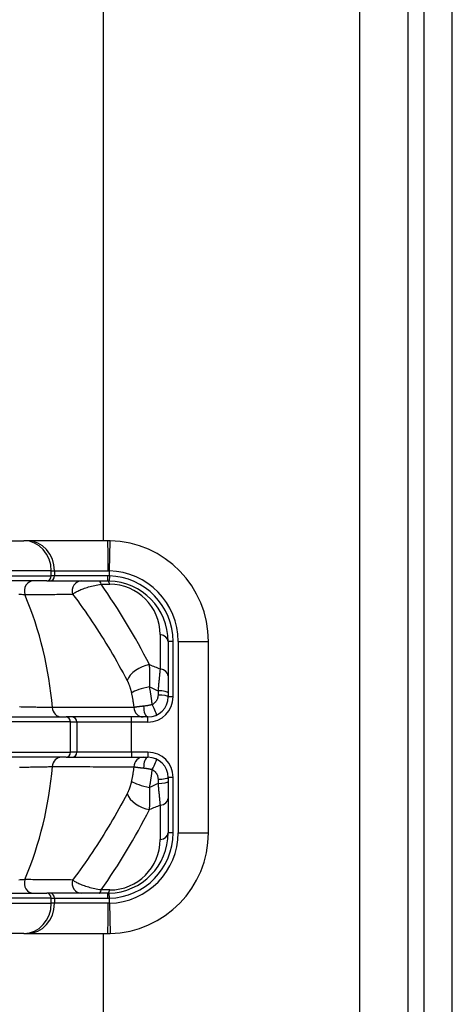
# Model space of a CAD drawing. Header units: inches. Extents: x 0 to 160, y -11 to 104.
# Tile 39 of 121: x 29.39 to 30.61, y 54.79 to 57.57. Entities that reach past the tile are written whole.
import ezdxf

# ---------------------------------------------------------------- set-up
doc = ezdxf.new("R2010")
doc.units = ezdxf.units.IN
doc.header["$LTSCALE"] = 9.614827
doc.header["$MEASUREMENT"] = 0
doc.layers.add('Visible Edges(ANSI)', color=7, linetype='Continuous', lineweight=25)
doc.layers.add('Visible Tangent Edges(ANSI)', color=7, linetype='Continuous', lineweight=25)

msp = doc.modelspace()

# ---------------------------------------------------------------- linework, layer by layer
at = {"layer": 'Visible Edges(ANSI)'}
for p, q in [((30.5311, 22.1936), (30.5311, 88.8923)), ((30.6106, 22.1936), (30.6106, 88.8923)), ((30.3481, 88.3052), (30.3481, 22.7807)), ((29.6251, 56.0987), (29.6251, 82.7337)), ((29.065, 56.0987), (29.4004, 56.0987)), ((29.4096, 56.0987), (29.4004, 56.0987)), ((29.637, 56.0987), (29.4096, 56.0987)), ((29.4649, 55.9848), (29.065, 55.9848)), ((29.4649, 55.9848), (29.4741, 55.9848)), ((29.4741, 55.9848), (29.637, 55.9848)), ((29.8078, 55.814), (29.8078, 55.6574)), ((29.9217, 55.2732), (29.9217, 55.814)), ((29.326, 55.6005), (29.5195, 55.6005)), ((29.5369, 55.6005), (29.5195, 55.6005)), ((29.7046, 55.6005), (29.5369, 55.6005)), ((29.7509, 55.6005), (29.7046, 55.6005)), ((29.5195, 55.4867), (29.326, 55.4867)), ((29.5195, 55.4867), (29.5369, 55.4867)), ((29.5369, 55.4867), (29.7046, 55.4867)), ((29.7046, 55.4867), (29.7509, 55.4867)), ((29.8078, 55.4297), (29.8078, 55.2732)), ((29.065, 55.1024), (29.4649, 55.1024)), ((29.4741, 55.1024), (29.4649, 55.1024)), ((29.637, 55.1024), (29.4741, 55.1024)), ((29.4004, 54.9885), (29.065, 54.9885)), ((29.4004, 54.9885), (29.4096, 54.9885)), ((29.4096, 54.9885), (29.637, 54.9885)), ((29.6251, 28.352), (29.6251, 54.9885))]:
    msp.add_line(p, q, dxfattribs=at)
at = {"layer": 'Visible Edges(ANSI)', "flags": 128}
for points in [[(29.6439, 56.0986), (29.6436, 56.0986), (29.6433, 56.0986), (29.643, 56.0986), (29.6427, 56.0986), (29.6424, 56.0986), (29.6421, 56.0986), (29.6419, 56.0986), (29.6416, 56.0986), (29.6413, 56.0986), (29.641, 56.0986), (29.6407, 56.0986), (29.6404, 56.0986), (29.6401, 56.0986), (29.6399, 56.0986), (29.6396, 56.0986), (29.6393, 56.0986), (29.639, 56.0986), (29.6387, 56.0987), (29.6384, 56.0987), (29.6381, 56.0987), (29.6379, 56.0987), (29.6376, 56.0987), (29.6373, 56.0987), (29.637, 56.0987)], [(29.637, 55.9848), (29.6372, 55.9848), (29.6374, 55.9848), (29.6376, 55.9848), (29.6377, 55.9848), (29.6379, 55.9848), (29.6381, 55.9848), (29.6383, 55.9848), (29.6385, 55.9848), (29.6387, 55.9848), (29.6389, 55.9848), (29.639, 55.9848), (29.6392, 55.9848), (29.6394, 55.9848), (29.6396, 55.9848), (29.6398, 55.9848), (29.64, 55.9848), (29.6401, 55.9848), (29.6403, 55.9848), (29.6405, 55.9848), (29.6407, 55.9848), (29.6409, 55.9848), (29.6411, 55.9847), (29.6413, 55.9847), (29.6414, 55.9847)], [(29.6414, 55.1024), (29.6413, 55.1024), (29.6411, 55.1024), (29.6409, 55.1024), (29.6407, 55.1024), (29.6405, 55.1024), (29.6403, 55.1024), (29.6401, 55.1024), (29.64, 55.1024), (29.6398, 55.1024), (29.6396, 55.1024), (29.6394, 55.1024), (29.6392, 55.1024), (29.639, 55.1024), (29.6389, 55.1024), (29.6387, 55.1024), (29.6385, 55.1024), (29.6383, 55.1024), (29.6381, 55.1024), (29.6379, 55.1024), (29.6377, 55.1024), (29.6376, 55.1024), (29.6374, 55.1024), (29.6372, 55.1024), (29.637, 55.1024)], [(29.637, 54.9885), (29.6373, 54.9885), (29.6376, 54.9885), (29.6379, 54.9885), (29.6381, 54.9885), (29.6384, 54.9885), (29.6387, 54.9885), (29.639, 54.9885), (29.6393, 54.9885), (29.6396, 54.9885), (29.6399, 54.9885), (29.6401, 54.9885), (29.6404, 54.9885), (29.6407, 54.9885), (29.641, 54.9885), (29.6413, 54.9885), (29.6416, 54.9885), (29.6419, 54.9885), (29.6421, 54.9886), (29.6424, 54.9886), (29.6427, 54.9886), (29.643, 54.9886), (29.6433, 54.9886), (29.6436, 54.9886), (29.6439, 54.9886)]]:
    msp.add_lwpolyline(points, dxfattribs=at)
at = {"layer": 'Visible Edges(ANSI)'}
for centre, radius, start, end in [((29.637, 55.814), 0.2847, 0, 88.6203), ((29.637, 55.814), 0.1708, 0, 88.5141), ((29.7509, 55.6574), 0.0569, 270, 0), ((29.7509, 55.4297), 0.0569, 0, 90), ((29.637, 55.2732), 0.1708, 271.4859, 0), ((29.637, 55.2732), 0.2847, 271.3797, 0)]:
    msp.add_arc(centre, radius, start, end, dxfattribs=at)
at = {"layer": 'Visible Tangent Edges(ANSI)'}
for p, q in [((30.4863, 22.0129), (30.4863, 89.073)), ((29.6418, 56.0132), (29.6439, 56.0986)), ((29.4778, 56.0133), (29.065, 56.0133)), ((29.065, 55.999), (29.4778, 55.999)), ((29.4778, 56.0133), (29.487, 56.0133)), ((29.4778, 55.999), (29.4778, 56.0133)), ((29.487, 55.999), (29.4778, 55.999)), ((29.487, 56.0133), (29.6386, 56.0133)), ((29.487, 56.0133), (29.487, 55.999)), ((29.6374, 55.999), (29.487, 55.999)), ((29.6418, 55.999), (29.6414, 55.9847)), ((29.6418, 55.999), (29.6418, 56.0132)), ((29.6187, 55.9755), (29.6429, 55.9755)), ((29.7853, 55.8332), (29.7853, 55.7362)), ((29.822, 55.814), (29.8078, 55.814)), ((29.822, 55.6574), (29.822, 55.814)), ((29.8363, 55.814), (29.9217, 55.814)), ((29.8363, 55.814), (29.8363, 55.2732)), ((29.7793, 55.6744), (29.7793, 55.6624)), ((29.822, 55.6574), (29.8078, 55.6574)), ((29.7046, 55.5863), (29.7046, 55.6005)), ((29.7509, 55.5863), (29.7509, 55.6005)), ((29.5324, 55.5863), (29.326, 55.5863)), ((29.5324, 55.5863), (29.5498, 55.5863)), ((29.5324, 55.5009), (29.5324, 55.5863)), ((29.5498, 55.5863), (29.7046, 55.5863)), ((29.5498, 55.5863), (29.5498, 55.5009)), ((29.7046, 55.5863), (29.7509, 55.5863)), ((29.7046, 55.5009), (29.7046, 55.5863)), ((29.326, 55.5009), (29.5324, 55.5009)), ((29.5498, 55.5009), (29.5324, 55.5009)), ((29.7046, 55.5009), (29.5498, 55.5009)), ((29.7509, 55.5009), (29.7046, 55.5009)), ((29.7046, 55.5009), (29.7046, 55.4867)), ((29.7509, 55.5009), (29.7509, 55.4867)), ((29.7793, 55.4247), (29.7793, 55.4128)), ((29.822, 55.4297), (29.8078, 55.4297)), ((29.822, 55.2732), (29.822, 55.4297)), ((29.7853, 55.3509), (29.7853, 55.2539)), ((29.822, 55.2732), (29.8078, 55.2732)), ((29.8363, 55.2732), (29.9217, 55.2732)), ((29.6429, 55.1116), (29.6187, 55.1116)), ((29.6418, 55.0882), (29.6414, 55.1024)), ((29.4778, 55.0881), (29.065, 55.0881)), ((29.065, 55.0739), (29.4778, 55.0739)), ((29.4778, 55.0881), (29.487, 55.0881)), ((29.4778, 55.0739), (29.4778, 55.0881)), ((29.487, 55.0739), (29.4778, 55.0739)), ((29.487, 55.0881), (29.6374, 55.0881)), ((29.487, 55.0881), (29.487, 55.0739)), ((29.6386, 55.0739), (29.487, 55.0739)), ((29.6418, 55.074), (29.6418, 55.0882)), ((29.6418, 55.074), (29.6439, 54.9886))]:
    msp.add_line(p, q, dxfattribs=at)
at = {"layer": 'Visible Tangent Edges(ANSI)', "flags": 128}
for points in [[(29.6418, 55.999), (29.6416, 55.999), (29.6414, 55.999), (29.6413, 55.999), (29.6411, 55.999), (29.6409, 55.999), (29.6407, 55.999), (29.6405, 55.999), (29.6403, 55.999), (29.6401, 55.999), (29.64, 55.999), (29.6398, 55.999), (29.6396, 55.999), (29.6394, 55.999), (29.6392, 55.999), (29.639, 55.999), (29.6389, 55.999), (29.6387, 55.999), (29.6385, 55.999), (29.6383, 55.999), (29.6381, 55.999), (29.6379, 55.999), (29.6377, 55.999), (29.6376, 55.999), (29.6374, 55.999)], [(29.6386, 56.0133), (29.6387, 56.0133), (29.6389, 56.0133), (29.639, 56.0133), (29.6391, 56.0133), (29.6393, 56.0133), (29.6394, 56.0133), (29.6395, 56.0133), (29.6397, 56.0133), (29.6398, 56.0133), (29.6399, 56.0133), (29.6401, 56.0132), (29.6402, 56.0132), (29.6403, 56.0132), (29.6405, 56.0132), (29.6406, 56.0132), (29.6407, 56.0132), (29.6409, 56.0132), (29.641, 56.0132), (29.6411, 56.0132), (29.6413, 56.0132), (29.6414, 56.0132), (29.6415, 56.0132), (29.6417, 56.0132), (29.6418, 56.0132)], [(29.5381, 55.9474), (29.5396, 55.9487), (29.5413, 55.9499), (29.5432, 55.9512), (29.5453, 55.9525), (29.5476, 55.9539), (29.5501, 55.9552), (29.5527, 55.9565), (29.5555, 55.9578), (29.5584, 55.9591), (29.5615, 55.9604), (29.5648, 55.9617), (29.5682, 55.963), (29.5718, 55.9643), (29.5755, 55.9656), (29.5793, 55.9668), (29.5833, 55.968), (29.5873, 55.9691), (29.5916, 55.9702), (29.5959, 55.9713), (29.6004, 55.9723), (29.6049, 55.9733), (29.6095, 55.9741), (29.6141, 55.9749), (29.6187, 55.9755)], [(29.3864, 55.9476), (29.3902, 55.9473), (29.3938, 55.9471), (29.3972, 55.9468), (29.4003, 55.9466), (29.4031, 55.9464)], [(29.4031, 55.9464), (29.4087, 55.9464), (29.4144, 55.9465), (29.42, 55.9465), (29.4257, 55.9466), (29.4313, 55.9466), (29.437, 55.9466), (29.4426, 55.9467), (29.4483, 55.9467), (29.4539, 55.9468), (29.4595, 55.9468), (29.4652, 55.9469), (29.4708, 55.9469), (29.4764, 55.947), (29.482, 55.947), (29.4877, 55.947), (29.4933, 55.9471), (29.4989, 55.9471), (29.5045, 55.9472), (29.5101, 55.9472), (29.5157, 55.9473), (29.5213, 55.9473), (29.5269, 55.9473), (29.5325, 55.9474), (29.5381, 55.9474)], [(29.5381, 55.9474), (29.5452, 55.9379), (29.5523, 55.9283), (29.5593, 55.9187), (29.5662, 55.909), (29.5731, 55.8992), (29.5799, 55.8894), (29.5867, 55.8795), (29.5934, 55.8696), (29.6, 55.8596), (29.6066, 55.8496), (29.6131, 55.8395), (29.6196, 55.8293), (29.626, 55.8191), (29.6323, 55.8088), (29.6385, 55.7985), (29.6447, 55.7882), (29.6509, 55.7778), (29.6569, 55.7673), (29.6629, 55.7568), (29.6689, 55.7462), (29.6747, 55.7356), (29.6805, 55.7249), (29.6863, 55.7142), (29.692, 55.7034)], [(29.7555, 55.6857), (29.7557, 55.6887), (29.7559, 55.6917), (29.756, 55.6947), (29.7562, 55.6976), (29.7563, 55.7005), (29.7564, 55.7034), (29.7564, 55.7062), (29.7565, 55.709), (29.7565, 55.7118), (29.7565, 55.7145), (29.7565, 55.7172), (29.7565, 55.7198), (29.7565, 55.7224), (29.7564, 55.725), (29.7564, 55.7275), (29.7563, 55.73), (29.7562, 55.7325), (29.7561, 55.7349), (29.7559, 55.7372), (29.7558, 55.7396), (29.7556, 55.7418), (29.7554, 55.7441), (29.7552, 55.7463), (29.755, 55.7484)], [(29.7853, 55.7362), (29.785, 55.7341), (29.7848, 55.7319), (29.7846, 55.7297), (29.7843, 55.7274), (29.7841, 55.725), (29.7839, 55.7227), (29.7836, 55.7203), (29.7834, 55.7178), (29.7831, 55.7153), (29.7829, 55.7128), (29.7826, 55.7102), (29.7824, 55.7076), (29.7821, 55.705), (29.7819, 55.7023), (29.7816, 55.6997), (29.7814, 55.6969), (29.7811, 55.6942), (29.7809, 55.6914), (29.7806, 55.6886), (29.7804, 55.6858), (29.7801, 55.683), (29.7798, 55.6801), (29.7796, 55.6773), (29.7793, 55.6744)], [(29.692, 55.7034), (29.6926, 55.7022), (29.6932, 55.7009), (29.6938, 55.6997), (29.6945, 55.6984), (29.6951, 55.697), (29.6957, 55.6957), (29.6962, 55.6943), (29.6968, 55.6929), (29.6974, 55.6915), (29.6979, 55.6901), (29.6985, 55.6887), (29.699, 55.6873), (29.6995, 55.6858), (29.7, 55.6843), (29.7005, 55.6828), (29.7009, 55.6813), (29.7014, 55.6798), (29.7018, 55.6782), (29.7023, 55.6766), (29.7027, 55.6751), (29.7031, 55.6735), (29.7035, 55.6719), (29.7038, 55.6703), (29.7042, 55.6686)], [(29.763, 55.6356), (29.7628, 55.6377), (29.7625, 55.6398), (29.7622, 55.6419), (29.762, 55.644), (29.7617, 55.6461), (29.7614, 55.6482), (29.7611, 55.6503), (29.7608, 55.6524), (29.7606, 55.6545), (29.7603, 55.6566), (29.7599, 55.6587), (29.7596, 55.6608), (29.7593, 55.6629), (29.759, 55.665), (29.7587, 55.6671), (29.7583, 55.6691), (29.758, 55.6712), (29.7577, 55.6733), (29.7573, 55.6754), (29.757, 55.6774), (29.7566, 55.6795), (29.7562, 55.6816), (29.7559, 55.6836), (29.7555, 55.6857)], [(29.7042, 55.6686), (29.7045, 55.6669), (29.7048, 55.6652), (29.7052, 55.6635), (29.7055, 55.6618), (29.7058, 55.6601), (29.7061, 55.6584), (29.7065, 55.6567), (29.7068, 55.655), (29.7071, 55.6533), (29.7074, 55.6515), (29.7077, 55.6498), (29.708, 55.6481), (29.7083, 55.6464), (29.7086, 55.6446), (29.7088, 55.6429), (29.7091, 55.6412), (29.7094, 55.6395), (29.7097, 55.6377), (29.7099, 55.636), (29.7102, 55.6342), (29.7104, 55.6325), (29.7107, 55.6308), (29.7109, 55.629), (29.7111, 55.6273)], [(29.7793, 55.6624), (29.7793, 55.6611), (29.7792, 55.6597), (29.7791, 55.6583), (29.7788, 55.6569), (29.7786, 55.6555), (29.7782, 55.6542), (29.7778, 55.6529), (29.7774, 55.6516), (29.7768, 55.6503), (29.7763, 55.649), (29.7756, 55.6478), (29.7749, 55.6466), (29.7742, 55.6454), (29.7734, 55.6443), (29.7726, 55.6432), (29.7717, 55.6422), (29.7707, 55.6412), (29.7697, 55.6402), (29.7687, 55.6393), (29.7676, 55.6384), (29.7665, 55.6376), (29.7654, 55.6369), (29.7642, 55.6362), (29.763, 55.6356)], [(29.4807, 55.6269), (29.4783, 55.627), (29.4756, 55.627), (29.4728, 55.6271), (29.4697, 55.6271), (29.4664, 55.6272), (29.4629, 55.6272), (29.4593, 55.6273), (29.4554, 55.6274), (29.4514, 55.6274), (29.4472, 55.6275), (29.4428, 55.6276), (29.4383, 55.6277), (29.4337, 55.6278), (29.4289, 55.6279), (29.4241, 55.628), (29.4191, 55.6281), (29.4141, 55.6282), (29.4089, 55.6283), (29.4037, 55.6284), (29.3984, 55.6285), (29.3931, 55.6286), (29.3877, 55.6287)], [(29.7386, 55.6309), (29.7371, 55.6308), (29.7357, 55.6306), (29.7342, 55.6305), (29.7328, 55.6303), (29.7314, 55.6302), (29.73, 55.6301), (29.7287, 55.6299), (29.7274, 55.6298), (29.7261, 55.6296), (29.7248, 55.6294), (29.7236, 55.6293), (29.7224, 55.6291), (29.7213, 55.629), (29.7202, 55.6288), (29.7191, 55.6287), (29.7181, 55.6285), (29.717, 55.6284), (29.7161, 55.6282), (29.7152, 55.6281), (29.7143, 55.6279), (29.7134, 55.6277), (29.7126, 55.6276), (29.7119, 55.6274), (29.7111, 55.6273)], [(29.763, 55.6356), (29.762, 55.6353), (29.761, 55.635), (29.76, 55.6347), (29.759, 55.6344), (29.758, 55.6342), (29.7569, 55.6339), (29.7559, 55.6337), (29.7549, 55.6334), (29.7538, 55.6332), (29.7528, 55.633), (29.7517, 55.6328), (29.7507, 55.6326), (29.7497, 55.6324), (29.7486, 55.6322), (29.7476, 55.632), (29.7466, 55.6319), (29.7456, 55.6317), (29.7446, 55.6316), (29.7435, 55.6315), (29.7425, 55.6313), (29.7416, 55.6312), (29.7406, 55.6311), (29.7396, 55.631), (29.7386, 55.6309)], [(29.7111, 55.6273), (29.7015, 55.6273), (29.6919, 55.6273), (29.6823, 55.6272), (29.6727, 55.6272), (29.6631, 55.6272), (29.6535, 55.6272), (29.6439, 55.6272), (29.6343, 55.6272), (29.6247, 55.6272), (29.6151, 55.6271), (29.6055, 55.6271), (29.5959, 55.6271), (29.5863, 55.6271), (29.5767, 55.6271), (29.5671, 55.6271), (29.5575, 55.6271), (29.5479, 55.627), (29.5383, 55.627), (29.5287, 55.627), (29.5191, 55.627), (29.5095, 55.627), (29.4999, 55.627), (29.4903, 55.6269), (29.4807, 55.6269)], [(29.3877, 55.4584), (29.3931, 55.4585), (29.3984, 55.4587), (29.4037, 55.4588), (29.4089, 55.4589), (29.4141, 55.459), (29.4192, 55.4591), (29.4241, 55.4592), (29.429, 55.4593), (29.4338, 55.4594), (29.4384, 55.4595), (29.4429, 55.4596), (29.4472, 55.4596), (29.4514, 55.4597), (29.4555, 55.4598), (29.4593, 55.4599), (29.463, 55.4599), (29.4664, 55.46), (29.4697, 55.4601), (29.4728, 55.4601), (29.4756, 55.4602), (29.4783, 55.4602), (29.4807, 55.4602)], [(29.4807, 55.4602), (29.4903, 55.4602), (29.4999, 55.4602), (29.5095, 55.4602), (29.5191, 55.4602), (29.5287, 55.4602), (29.5383, 55.4601), (29.5479, 55.4601), (29.5575, 55.4601), (29.5671, 55.4601), (29.5767, 55.4601), (29.5863, 55.4601), (29.5959, 55.46), (29.6055, 55.46), (29.6151, 55.46), (29.6247, 55.46), (29.6343, 55.46), (29.6439, 55.46), (29.6535, 55.46), (29.6631, 55.4599), (29.6727, 55.4599), (29.6823, 55.4599), (29.6919, 55.4599), (29.7015, 55.4599), (29.7111, 55.4599)], [(29.7111, 55.4599), (29.7109, 55.4581), (29.7107, 55.4564), (29.7104, 55.4547), (29.7102, 55.4529), (29.7099, 55.4512), (29.7097, 55.4494), (29.7094, 55.4477), (29.7091, 55.446), (29.7088, 55.4442), (29.7086, 55.4425), (29.7083, 55.4408), (29.708, 55.4391), (29.7077, 55.4373), (29.7074, 55.4356), (29.7071, 55.4339), (29.7068, 55.4322), (29.7065, 55.4305), (29.7061, 55.4288), (29.7058, 55.4271), (29.7055, 55.4253), (29.7052, 55.4236), (29.7048, 55.4219), (29.7045, 55.4202), (29.7042, 55.4185)], [(29.7111, 55.4599), (29.7119, 55.4597), (29.7126, 55.4596), (29.7134, 55.4594), (29.7143, 55.4593), (29.7152, 55.4591), (29.7161, 55.459), (29.717, 55.4588), (29.718, 55.4586), (29.7191, 55.4585), (29.7202, 55.4583), (29.7213, 55.4582), (29.7224, 55.458), (29.7236, 55.4579), (29.7248, 55.4577), (29.7261, 55.4576), (29.7274, 55.4574), (29.7287, 55.4573), (29.73, 55.4571), (29.7314, 55.457), (29.7328, 55.4568), (29.7342, 55.4567), (29.7357, 55.4565), (29.7371, 55.4564), (29.7386, 55.4563)], [(29.7386, 55.4563), (29.7396, 55.4562), (29.7406, 55.4561), (29.7416, 55.456), (29.7425, 55.4558), (29.7435, 55.4557), (29.7446, 55.4556), (29.7456, 55.4554), (29.7466, 55.4553), (29.7476, 55.4551), (29.7486, 55.4549), (29.7497, 55.4548), (29.7507, 55.4546), (29.7517, 55.4544), (29.7528, 55.4542), (29.7538, 55.454), (29.7549, 55.4537), (29.7559, 55.4535), (29.7569, 55.4532), (29.758, 55.453), (29.759, 55.4527), (29.76, 55.4525), (29.761, 55.4522), (29.762, 55.4519), (29.763, 55.4516)], [(29.7555, 55.4015), (29.7559, 55.4035), (29.7562, 55.4056), (29.7566, 55.4077), (29.757, 55.4097), (29.7573, 55.4118), (29.7577, 55.4139), (29.758, 55.416), (29.7583, 55.418), (29.7587, 55.4201), (29.759, 55.4222), (29.7593, 55.4243), (29.7596, 55.4264), (29.7599, 55.4285), (29.7603, 55.4305), (29.7606, 55.4326), (29.7608, 55.4347), (29.7611, 55.4368), (29.7614, 55.4389), (29.7617, 55.441), (29.762, 55.4432), (29.7622, 55.4453), (29.7625, 55.4474), (29.7628, 55.4495), (29.763, 55.4516)], [(29.763, 55.4516), (29.7642, 55.451), (29.7654, 55.4503), (29.7665, 55.4495), (29.7676, 55.4487), (29.7687, 55.4479), (29.7697, 55.447), (29.7707, 55.446), (29.7717, 55.445), (29.7726, 55.444), (29.7734, 55.4429), (29.7742, 55.4417), (29.7749, 55.4406), (29.7756, 55.4394), (29.7763, 55.4381), (29.7768, 55.4369), (29.7774, 55.4356), (29.7778, 55.4343), (29.7782, 55.433), (29.7786, 55.4316), (29.7788, 55.4303), (29.7791, 55.4289), (29.7792, 55.4275), (29.7793, 55.4261), (29.7793, 55.4247)], [(29.7042, 55.4185), (29.7038, 55.4169), (29.7035, 55.4153), (29.7031, 55.4137), (29.7027, 55.4121), (29.7023, 55.4105), (29.7018, 55.409), (29.7014, 55.4074), (29.7009, 55.4059), (29.7005, 55.4044), (29.7, 55.4028), (29.6995, 55.4014), (29.699, 55.3999), (29.6985, 55.3985), (29.6979, 55.397), (29.6974, 55.3956), (29.6968, 55.3942), (29.6962, 55.3928), (29.6957, 55.3915), (29.6951, 55.3901), (29.6945, 55.3888), (29.6938, 55.3875), (29.6932, 55.3862), (29.6926, 55.385), (29.692, 55.3837)], [(29.7793, 55.4128), (29.7796, 55.4099), (29.7798, 55.407), (29.7801, 55.4042), (29.7804, 55.4014), (29.7806, 55.3985), (29.7809, 55.3957), (29.7811, 55.393), (29.7814, 55.3902), (29.7816, 55.3875), (29.7819, 55.3848), (29.7821, 55.3822), (29.7824, 55.3795), (29.7826, 55.3769), (29.7829, 55.3744), (29.7831, 55.3718), (29.7834, 55.3694), (29.7836, 55.3669), (29.7839, 55.3645), (29.7841, 55.3621), (29.7843, 55.3598), (29.7846, 55.3575), (29.7848, 55.3553), (29.785, 55.3531), (29.7853, 55.3509)], [(29.692, 55.3837), (29.6863, 55.373), (29.6805, 55.3622), (29.6747, 55.3516), (29.6689, 55.341), (29.6629, 55.3304), (29.6569, 55.3199), (29.6509, 55.3094), (29.6447, 55.299), (29.6385, 55.2886), (29.6323, 55.2783), (29.626, 55.2681), (29.6196, 55.2579), (29.6131, 55.2477), (29.6066, 55.2376), (29.6, 55.2276), (29.5934, 55.2176), (29.5867, 55.2077), (29.5799, 55.1978), (29.5731, 55.188), (29.5662, 55.1782), (29.5593, 55.1685), (29.5523, 55.1589), (29.5452, 55.1493), (29.5381, 55.1397)], [(29.755, 55.3387), (29.7552, 55.3409), (29.7554, 55.3431), (29.7556, 55.3453), (29.7558, 55.3476), (29.7559, 55.3499), (29.7561, 55.3523), (29.7562, 55.3547), (29.7563, 55.3571), (29.7564, 55.3596), (29.7564, 55.3621), (29.7565, 55.3647), (29.7565, 55.3673), (29.7565, 55.37), (29.7565, 55.3726), (29.7565, 55.3754), (29.7565, 55.3781), (29.7564, 55.3809), (29.7564, 55.3838), (29.7563, 55.3866), (29.7562, 55.3896), (29.756, 55.3925), (29.7559, 55.3955), (29.7557, 55.3985), (29.7555, 55.4015)], [(29.4031, 55.1408), (29.4003, 55.1406), (29.3972, 55.1404), (29.3938, 55.1401), (29.3902, 55.1398), (29.3864, 55.1395)], [(29.5381, 55.1397), (29.5325, 55.1398), (29.5269, 55.1398), (29.5213, 55.1399), (29.5157, 55.1399), (29.5101, 55.1399), (29.5045, 55.14), (29.4989, 55.14), (29.4933, 55.1401), (29.4877, 55.1401), (29.482, 55.1402), (29.4764, 55.1402), (29.4708, 55.1402), (29.4652, 55.1403), (29.4595, 55.1403), (29.4539, 55.1404), (29.4483, 55.1404), (29.4426, 55.1405), (29.437, 55.1405), (29.4313, 55.1406), (29.4257, 55.1406), (29.42, 55.1407), (29.4144, 55.1407), (29.4087, 55.1408), (29.4031, 55.1408)], [(29.6187, 55.1116), (29.6141, 55.1123), (29.6096, 55.113), (29.605, 55.1138), (29.6006, 55.1148), (29.5961, 55.1158), (29.5918, 55.1168), (29.5875, 55.118), (29.5834, 55.1191), (29.5794, 55.1204), (29.5755, 55.1216), (29.5718, 55.1229), (29.5682, 55.1241), (29.5648, 55.1254), (29.5615, 55.1267), (29.5584, 55.128), (29.5555, 55.1293), (29.5527, 55.1307), (29.5501, 55.132), (29.5476, 55.1333), (29.5453, 55.1346), (29.5432, 55.1359), (29.5413, 55.1372), (29.5396, 55.1385), (29.5381, 55.1397)], [(29.6374, 55.0881), (29.6376, 55.0881), (29.6377, 55.0881), (29.6379, 55.0881), (29.6381, 55.0881), (29.6383, 55.0881), (29.6385, 55.0881), (29.6387, 55.0881), (29.6389, 55.0881), (29.639, 55.0881), (29.6392, 55.0881), (29.6394, 55.0881), (29.6396, 55.0882), (29.6398, 55.0882), (29.64, 55.0882), (29.6401, 55.0882), (29.6403, 55.0882), (29.6405, 55.0882), (29.6407, 55.0882), (29.6409, 55.0882), (29.6411, 55.0882), (29.6413, 55.0882), (29.6414, 55.0882), (29.6416, 55.0882), (29.6418, 55.0882)], [(29.6418, 55.074), (29.6417, 55.074), (29.6415, 55.074), (29.6414, 55.0739), (29.6413, 55.0739), (29.6411, 55.0739), (29.641, 55.0739), (29.6409, 55.0739), (29.6407, 55.0739), (29.6406, 55.0739), (29.6405, 55.0739), (29.6403, 55.0739), (29.6402, 55.0739), (29.6401, 55.0739), (29.6399, 55.0739), (29.6398, 55.0739), (29.6397, 55.0739), (29.6395, 55.0739), (29.6394, 55.0739), (29.6393, 55.0739), (29.6391, 55.0739), (29.639, 55.0739), (29.6389, 55.0739), (29.6387, 55.0739), (29.6386, 55.0739)]]:
    msp.add_lwpolyline(points, dxfattribs=at)
at = {"layer": 'Visible Tangent Edges(ANSI)'}
for centre, radius, start, end in [((29.637, 55.814), 0.1993, 0, 88.6203), ((29.637, 55.814), 0.185, 0, 88.5141), ((29.6429, 55.8332), 0.1423, 0, 90), ((28.4415, 55.5436), 1.0426, 4.5847, 22.7271), ((29.7509, 55.6574), 0.0712, 270, 0), ((29.7509, 55.4297), 0.0712, 0, 90), ((28.4415, 55.5436), 1.0426, 337.2729, 355.4153), ((29.637, 55.2732), 0.1993, 271.3797, 0), ((29.637, 55.2732), 0.185, 271.4859, 0), ((29.6429, 55.2539), 0.1423, 270, 0)]:
    msp.add_arc(centre, radius, start, end, dxfattribs=at)
for centre, major_axis, ratio, start_param, end_param in [((29.4004, 56.0133), (0, 0.0854), 0.906308, 4.712389, 6.283185), ((29.4096, 56.0133), (0, 0.0854), 0.906308, 4.712389, 6.283185), ((29.637, 56.0133), (0, 0.0854), 0.018728, 4.712389, 6.283185), ((29.4649, 55.999), (0, -0.0142), 0.906308, 0, 1.570796), ((29.4741, 55.999), (0, -0.0142), 0.906308, 0, 1.570796), ((29.637, 55.999), (0, -0.0142), 0.025931, 0, 1.570796), ((29.4269, 55.9563), (0, 0.0285), 0.892433, 0, 1.928522), ((29.5623, 55.9563), (0, 0.0285), 0.895528, 0, 1.889337), ((29.6127, 55.9563), (0, 0.0285), 0.282821, 5.4535, 6.283185), ((28.1785, 54.6928), (0.5901, 1.9095), 0.884965, 5.541756, 5.684245), ((29.637, 55.9563), (0, 0.0285), 0.282821, 5.4535, 6.283185), ((29.7793, 55.814), (0.0285, 0), 0.6903, 0, 1.360609), ((29.7431, 55.71), (-0.0508, -0.0257), 0.583274, 4.199098, 5.735996), ((32.0272, 55.6205), (-2.6366, 0.3976), 0.151002, 0.555223, 0.577405), ((29.7793, 55.717), (0.0285, 0), 0.6903, 0, 1.360609), ((29.7555, 55.6737), (-0.0558, -0.0111), 0.206143, 4.671246, 5.836593), ((32.0035, 55.5436), (-2.6359, 0.4828), 0.179761, 0.583209, 0.600256), ((29.7793, 55.6689), (0.0285, 0), 0.19334, 0, 1.570796), ((29.7793, 55.6574), (0.0285, 0), 0.175704, 0, 1.570796), ((29.7509, 55.629), (0, -0.0285), 0.430878, 4.644391, 6.283185), ((29.763, 55.6317), (0.0121, -0.0257), 0.05842, 0, 1.694099), ((29.5064, 55.629), (0, -0.0285), 0.905788, 4.784896, 6.283185), ((29.5195, 55.5863), (0, 0.0142), 0.906308, 4.712389, 6.283185), ((29.5369, 55.5863), (0, 0.0142), 0.906308, 4.712389, 6.283185), ((29.7369, 55.629), (0, -0.0285), 0.905956, 4.77204, 6.283185), ((29.5195, 55.5009), (0, -0.0142), 0.906308, 0, 1.570796), ((29.5369, 55.5009), (0, -0.0142), 0.906308, 0, 1.570796), ((29.5064, 55.4582), (0, 0.0285), 0.905788, 0, 1.498289), ((29.7369, 55.4582), (0, 0.0285), 0.905956, 0, 1.511146), ((29.7509, 55.4582), (0, 0.0285), 0.430878, 0, 1.638794), ((29.763, 55.4555), (0.0121, 0.0257), 0.05842, 4.589086, 6.283185), ((29.7555, 55.4135), (-0.0558, 0.0111), 0.206143, 0.446592, 1.611939), ((32.0035, 55.5436), (-2.6359, -0.4828), 0.179761, 5.682929, 5.699976), ((29.7793, 55.4297), (0.0285, 0), 0.175704, 4.712389, 6.283185), ((29.7793, 55.4183), (0.0285, 0), 0.19334, 4.712389, 6.283185), ((29.7431, 55.3772), (-0.0508, 0.0257), 0.583274, 0.54719, 2.084088), ((32.0272, 55.4667), (-2.6366, -0.3976), 0.151002, 5.705781, 5.727962), ((29.7793, 55.3701), (0.0285, 0), 0.6903, 4.922576, 6.283185), ((28.1785, 56.3943), (0.5901, -1.9095), 0.884965, 0.59894, 0.74143), ((29.7793, 55.2732), (0.0285, 0), 0.6903, 4.922576, 6.283185), ((29.4269, 55.1308), (0, -0.0285), 0.892433, 4.354664, 6.283185), ((29.5623, 55.1308), (0, -0.0285), 0.895528, 4.393848, 6.283185), ((29.4649, 55.0881), (0, 0.0142), 0.906308, 4.712389, 6.283185), ((29.4741, 55.0881), (0, 0.0142), 0.906308, 4.712389, 6.283185), ((29.6127, 55.1308), (0, -0.0285), 0.282821, 0, 0.829685), ((29.637, 55.1308), (0, -0.0285), 0.282821, 0, 0.829685), ((29.637, 55.0881), (0, 0.0142), 0.025931, 4.712389, 6.283185), ((29.4004, 55.0739), (0, -0.0854), 0.906308, 0, 1.570796), ((29.4096, 55.0739), (0, -0.0854), 0.906308, 0, 1.570796), ((29.637, 55.0739), (0, -0.0854), 0.018728, 0, 1.570796)]:
    msp.add_ellipse(centre, major_axis=major_axis, ratio=ratio, start_param=start_param, end_param=end_param, dxfattribs=at)

doc.saveas('drawing.dxf')
